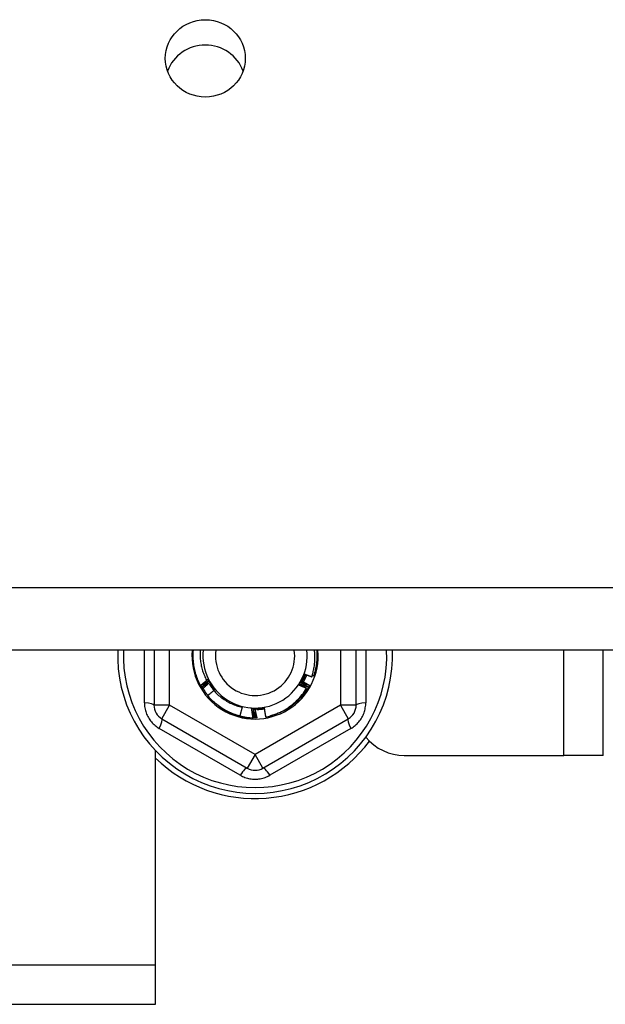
# Model space of a CAD drawing. Header units: inches. Extents: x 56.1 to 140.1, y 34.7 to 67.
# Tile 22 of 60: x 82.6 to 84.1, y 40.1 to 42.6. Entities that reach past the tile are written whole.
import ezdxf

# ---------------------------------------------------------------- set-up
doc = ezdxf.new("R2010")
doc.units = ezdxf.units.IN
doc.header["$MEASUREMENT"] = 0
doc.layers.add('Visible Edges(ANSI)', color=7, linetype='Continuous', lineweight=25)
doc.layers.add('Visible Tangent Edges(ANSI)', color=7, linetype='Continuous', lineweight=25)

msp = doc.modelspace()

# ---------------------------------------------------------------- linework, layer by layer
at = {"layer": 'Visible Edges(ANSI)'}
for p, q in [((97.1967, 41.0071), (75.5628, 41.0071)), ((82.9339, 41.0071), (82.9339, 40.869)), ((83.4417, 40.869), (83.4417, 41.0071)), ((84.0628, 40.7429), (84.0628, 41.0071)), ((83.0512, 40.9185), (83.051, 40.9188)), ((83.0537, 40.914), (83.0535, 40.9144)), ((83.0847, 40.9067), (83.0857, 40.9079)), ((83.3222, 40.9147), (83.322, 40.9143)), ((83.3247, 40.9192), (83.3245, 40.9188)), ((83.1551, 40.8641), (83.1495, 40.8421)), ((82.9535, 40.8349), (83.1681, 40.711)), ((83.1683, 40.8386), (83.1681, 40.8366)), ((83.1831, 40.8374), (83.1828, 40.8374)), ((83.1882, 40.8373), (83.1878, 40.8373)), ((83.1933, 40.8374), (83.1929, 40.8374)), ((83.2075, 40.711), (83.4221, 40.8349)), ((82.9378, 40.2169), (82.9378, 40.7549)), ((83.5628, 40.7429), (83.9638, 40.7429)), ((84.0628, 40.7429), (83.9638, 40.7429)), ((82.9378, 40.1179), (82.9378, 40.2169)), ((80.1878, 40.1179), (82.9378, 40.1179))]:
    msp.add_line(p, q, dxfattribs=at)
at = {"layer": 'Visible Edges(ANSI)', "flags": 128}
for points in [[(83.051, 40.9188), (83.0493, 40.9222), (83.0476, 40.9256), (83.046, 40.9291), (83.0444, 40.9326), (83.043, 40.9361), (83.0417, 40.9397), (83.0404, 40.9433), (83.0392, 40.9469), (83.0382, 40.9505), (83.0372, 40.9542), (83.0363, 40.9579), (83.0355, 40.9616), (83.0347, 40.9654), (83.0341, 40.9691), (83.0336, 40.9729), (83.0331, 40.9767), (83.0328, 40.9805), (83.0325, 40.9843), (83.0324, 40.9881), (83.0323, 40.9919), (83.0323, 40.9957), (83.0324, 40.9995), (83.0326, 41.0033), (83.0329, 41.0071)], [(83.0501, 41.0071), (83.0499, 41.0039), (83.0497, 41.0006), (83.0497, 40.9974), (83.0497, 40.9941), (83.0498, 40.9909), (83.05, 40.9876), (83.0502, 40.9844), (83.0506, 40.9812), (83.051, 40.9779), (83.0515, 40.9747), (83.052, 40.9715), (83.0527, 40.9683), (83.0534, 40.9651), (83.0542, 40.962), (83.055, 40.9589), (83.0559, 40.9558), (83.0569, 40.9527), (83.058, 40.9496), (83.0592, 40.9466), (83.0604, 40.9436), (83.0617, 40.9406), (83.063, 40.9377), (83.0645, 40.9347), (83.066, 40.9319)], [(83.3302, 40.9404), (83.3311, 40.9431), (83.3319, 40.9458), (83.3327, 40.9485), (83.3334, 40.9512), (83.3341, 40.954), (83.3347, 40.9567), (83.3353, 40.9595), (83.3358, 40.9623), (83.3363, 40.965), (83.3367, 40.9678), (83.3371, 40.9706), (83.3374, 40.9734), (83.3377, 40.9762), (83.3379, 40.979), (83.338, 40.9818), (83.3381, 40.9846), (83.3382, 40.9874), (83.3382, 40.9902), (83.3381, 40.9931), (83.338, 40.9959), (83.3379, 40.9987), (83.3377, 41.0015), (83.3374, 41.0043), (83.3371, 41.0071)], [(83.3427, 41.0071), (83.3429, 41.0044), (83.3431, 41.0017), (83.3432, 40.999), (83.3433, 40.9962), (83.3433, 40.9935), (83.3433, 40.9908), (83.3432, 40.9881), (83.3431, 40.9854), (83.343, 40.9827), (83.3428, 40.98), (83.3425, 40.9773), (83.3422, 40.9746), (83.3419, 40.9719), (83.3415, 40.9692), (83.3411, 40.9665), (83.3406, 40.9638), (83.34, 40.9612), (83.3395, 40.9585), (83.3388, 40.9559), (83.3382, 40.9532), (83.3375, 40.9506), (83.3367, 40.948), (83.3359, 40.9454), (83.335, 40.9428)], [(83.051, 40.9188), (83.0518, 40.9195), (83.0525, 40.9201), (83.0532, 40.9207), (83.054, 40.9213), (83.0547, 40.9219), (83.0555, 40.9225), (83.0562, 40.9232), (83.057, 40.9238), (83.0577, 40.9244), (83.0584, 40.925), (83.0592, 40.9256), (83.0599, 40.9262), (83.0607, 40.9268), (83.0614, 40.9274), (83.0622, 40.928), (83.0629, 40.9286), (83.0637, 40.9292), (83.0644, 40.9298), (83.0652, 40.9304), (83.0659, 40.931), (83.0667, 40.9316), (83.0674, 40.9322), (83.0682, 40.9328), (83.0689, 40.9334)], [(83.071, 40.9296), (83.0702, 40.9291), (83.0693, 40.9286), (83.0685, 40.9281), (83.0677, 40.9277), (83.0669, 40.9272), (83.0661, 40.9267), (83.0652, 40.9263), (83.0644, 40.9258), (83.0636, 40.9253), (83.0628, 40.9249), (83.062, 40.9244), (83.0611, 40.9239), (83.0603, 40.9235), (83.0595, 40.923), (83.0587, 40.9226), (83.0578, 40.9221), (83.057, 40.9217), (83.0562, 40.9212), (83.0554, 40.9207), (83.0545, 40.9203), (83.0537, 40.9198), (83.0529, 40.9194), (83.0521, 40.9189), (83.0512, 40.9185)], [(83.0535, 40.9144), (83.0543, 40.915), (83.055, 40.9157), (83.0557, 40.9163), (83.0564, 40.9169), (83.0571, 40.9176), (83.0579, 40.9182), (83.0586, 40.9189), (83.0593, 40.9195), (83.06, 40.9201), (83.0607, 40.9208), (83.0615, 40.9214), (83.0622, 40.922), (83.0629, 40.9227), (83.0636, 40.9233), (83.0644, 40.9239), (83.0651, 40.9246), (83.0658, 40.9252), (83.0666, 40.9258), (83.0673, 40.9264), (83.068, 40.9271), (83.0688, 40.9277), (83.0695, 40.9283), (83.0702, 40.9289), (83.071, 40.9296)], [(83.066, 40.9319), (83.0661, 40.932), (83.0663, 40.9321), (83.0664, 40.9322), (83.0666, 40.9323), (83.0667, 40.9324), (83.0668, 40.9325), (83.067, 40.9326), (83.0671, 40.9328), (83.0673, 40.9329), (83.0674, 40.933), (83.0676, 40.9331), (83.0677, 40.9332), (83.0678, 40.9333), (83.068, 40.9334), (83.0681, 40.9335), (83.0683, 40.9337), (83.0684, 40.9338), (83.0686, 40.9339), (83.0687, 40.934), (83.0689, 40.9341), (83.069, 40.9342), (83.0691, 40.9343), (83.0693, 40.9344), (83.0694, 40.9346)], [(83.0689, 40.9334), (83.0688, 40.9334), (83.0687, 40.9333), (83.0686, 40.9332), (83.0685, 40.9332), (83.0683, 40.9331), (83.0682, 40.933), (83.0681, 40.933), (83.068, 40.9329), (83.0678, 40.9328), (83.0677, 40.9328), (83.0676, 40.9327), (83.0675, 40.9326), (83.0673, 40.9326), (83.0672, 40.9325), (83.0671, 40.9324), (83.067, 40.9324), (83.0669, 40.9323), (83.0667, 40.9322), (83.0666, 40.9322), (83.0665, 40.9321), (83.0664, 40.9321), (83.0662, 40.932), (83.0661, 40.9319), (83.066, 40.9319)], [(83.0694, 40.9346), (83.0701, 40.9335), (83.0709, 40.9324), (83.0716, 40.9313), (83.0723, 40.9302), (83.073, 40.9291), (83.0737, 40.928), (83.0744, 40.9269), (83.0752, 40.9258), (83.0759, 40.9247), (83.0766, 40.9236), (83.0773, 40.9225), (83.078, 40.9214), (83.0787, 40.9203), (83.0795, 40.9192), (83.0802, 40.9181), (83.0809, 40.917), (83.0816, 40.9159), (83.0823, 40.9148), (83.083, 40.9137), (83.0838, 40.9126), (83.0845, 40.9115), (83.0852, 40.9104), (83.0859, 40.9093), (83.0866, 40.9082)], [(83.0694, 40.9346), (83.07, 40.9334), (83.0706, 40.9322), (83.0712, 40.931), (83.0718, 40.9299), (83.0725, 40.9287), (83.0731, 40.9276), (83.0738, 40.9264), (83.0745, 40.9253), (83.0751, 40.9242), (83.0758, 40.9231), (83.0765, 40.922), (83.0772, 40.9209), (83.078, 40.9198), (83.0787, 40.9187), (83.0794, 40.9176), (83.0802, 40.9165), (83.081, 40.9154), (83.0817, 40.9144), (83.0825, 40.9133), (83.0833, 40.9123), (83.0841, 40.9112), (83.085, 40.9102), (83.0858, 40.9092), (83.0866, 40.9082)], [(83.2975, 40.9195), (83.2981, 40.9207), (83.2986, 40.9218), (83.2992, 40.923), (83.2998, 40.9242), (83.3004, 40.9253), (83.301, 40.9265), (83.3016, 40.9277), (83.3022, 40.9288), (83.3028, 40.93), (83.3034, 40.9312), (83.304, 40.9324), (83.3046, 40.9335), (83.3052, 40.9347), (83.3058, 40.9359), (83.3064, 40.937), (83.307, 40.9382), (83.3076, 40.9394), (83.3082, 40.9406), (83.3088, 40.9417), (83.3094, 40.9429), (83.31, 40.9441), (83.3105, 40.9452), (83.3111, 40.9464), (83.3117, 40.9476)], [(83.2975, 40.9195), (83.2982, 40.9206), (83.2989, 40.9217), (83.2996, 40.9228), (83.3003, 40.9239), (83.301, 40.925), (83.3017, 40.9262), (83.3023, 40.9273), (83.303, 40.9285), (83.3036, 40.9296), (83.3042, 40.9308), (83.3048, 40.9319), (83.3054, 40.9331), (83.306, 40.9343), (83.3066, 40.9355), (83.3072, 40.9366), (83.3077, 40.9378), (83.3083, 40.939), (83.3088, 40.9402), (83.3093, 40.9415), (83.3098, 40.9427), (83.3103, 40.9439), (83.3108, 40.9451), (83.3113, 40.9463), (83.3117, 40.9476)], [(83.3047, 40.9296), (83.3055, 40.9292), (83.3064, 40.9288), (83.3072, 40.9284), (83.308, 40.9279), (83.3089, 40.9275), (83.3097, 40.9271), (83.3106, 40.9266), (83.3114, 40.9262), (83.3122, 40.9258), (83.3131, 40.9253), (83.3139, 40.9249), (83.3147, 40.9245), (83.3156, 40.924), (83.3164, 40.9236), (83.3173, 40.9232), (83.3181, 40.9227), (83.3189, 40.9223), (83.3198, 40.9218), (83.3206, 40.9214), (83.3214, 40.9209), (83.3222, 40.9205), (83.3231, 40.9201), (83.3239, 40.9196), (83.3247, 40.9192)], [(83.3093, 40.9283), (83.3091, 40.9283), (83.3089, 40.9284), (83.3087, 40.9284), (83.3085, 40.9285), (83.3083, 40.9286), (83.3081, 40.9286), (83.3079, 40.9287), (83.3077, 40.9287), (83.3076, 40.9288), (83.3074, 40.9288), (83.3072, 40.9289), (83.307, 40.929), (83.3068, 40.929), (83.3066, 40.9291), (83.3064, 40.9291), (83.3062, 40.9292), (83.306, 40.9292), (83.3058, 40.9293), (83.3056, 40.9294), (83.3054, 40.9294), (83.3052, 40.9295), (83.3051, 40.9295), (83.3049, 40.9296), (83.3047, 40.9296)], [(83.3067, 40.9335), (83.3068, 40.9335), (83.3068, 40.9335), (83.3069, 40.9334), (83.307, 40.9334), (83.3071, 40.9333), (83.3071, 40.9333), (83.3072, 40.9333), (83.3073, 40.9332), (83.3074, 40.9332), (83.3074, 40.9332), (83.3075, 40.9331), (83.3076, 40.9331), (83.3077, 40.9331), (83.3077, 40.933), (83.3078, 40.933), (83.3079, 40.933), (83.308, 40.9329), (83.308, 40.9329), (83.3081, 40.9329), (83.3082, 40.9328), (83.3083, 40.9328), (83.3083, 40.9328), (83.3084, 40.9327), (83.3085, 40.9327)], [(83.3086, 40.933), (83.3086, 40.933), (83.3085, 40.9331), (83.3084, 40.9331), (83.3083, 40.9331), (83.3082, 40.9331), (83.3081, 40.9331), (83.3081, 40.9332), (83.308, 40.9332), (83.3079, 40.9332), (83.3078, 40.9332), (83.3077, 40.9332), (83.3077, 40.9333), (83.3076, 40.9333), (83.3075, 40.9333), (83.3074, 40.9333), (83.3073, 40.9333), (83.3073, 40.9334), (83.3072, 40.9334), (83.3071, 40.9334), (83.307, 40.9334), (83.3069, 40.9335), (83.3069, 40.9335), (83.3068, 40.9335), (83.3067, 40.9335)], [(83.3084, 40.9326), (83.3087, 40.9331), (83.309, 40.9337), (83.3093, 40.9343), (83.3095, 40.9348), (83.3098, 40.9354), (83.3101, 40.936), (83.3103, 40.9366), (83.3106, 40.9371), (83.3109, 40.9377), (83.3111, 40.9383), (83.3114, 40.9389), (83.3116, 40.9395), (83.3119, 40.94), (83.3121, 40.9406), (83.3124, 40.9412), (83.3126, 40.9418), (83.3128, 40.9424), (83.3131, 40.943), (83.3133, 40.9435), (83.3135, 40.9441), (83.3138, 40.9447), (83.314, 40.9453), (83.3142, 40.9459), (83.3144, 40.9465)], [(83.3086, 40.9375), (83.3087, 40.9374), (83.3087, 40.9374), (83.3088, 40.9374), (83.3089, 40.9373), (83.309, 40.9373), (83.309, 40.9373), (83.3091, 40.9372), (83.3092, 40.9372), (83.3093, 40.9372), (83.3093, 40.9371), (83.3094, 40.9371), (83.3095, 40.9371), (83.3096, 40.937), (83.3096, 40.937), (83.3097, 40.937), (83.3098, 40.937), (83.3099, 40.9369), (83.3099, 40.9369), (83.31, 40.9369), (83.3101, 40.9368), (83.3102, 40.9368), (83.3102, 40.9368), (83.3103, 40.9367), (83.3104, 40.9367)], [(83.3105, 40.937), (83.3105, 40.937), (83.3104, 40.9371), (83.3103, 40.9371), (83.3102, 40.9371), (83.3101, 40.9371), (83.31, 40.9371), (83.31, 40.9371), (83.3099, 40.9372), (83.3098, 40.9372), (83.3097, 40.9372), (83.3096, 40.9372), (83.3096, 40.9372), (83.3095, 40.9373), (83.3094, 40.9373), (83.3093, 40.9373), (83.3092, 40.9373), (83.3091, 40.9373), (83.3091, 40.9374), (83.309, 40.9374), (83.3089, 40.9374), (83.3088, 40.9374), (83.3087, 40.9374), (83.3087, 40.9374), (83.3086, 40.9375)], [(83.3175, 40.9453), (83.3172, 40.9445), (83.3169, 40.9438), (83.3165, 40.943), (83.3162, 40.9423), (83.3159, 40.9415), (83.3156, 40.9407), (83.3152, 40.94), (83.3149, 40.9392), (83.3145, 40.9385), (83.3142, 40.9377), (83.3138, 40.937), (83.3135, 40.9363), (83.3131, 40.9355), (83.3128, 40.9348), (83.3124, 40.934), (83.312, 40.9333), (83.3116, 40.9326), (83.3112, 40.9319), (83.3109, 40.9311), (83.3105, 40.9304), (83.3101, 40.9297), (83.3097, 40.929), (83.3093, 40.9282), (83.3089, 40.9275)], [(83.3103, 40.9415), (83.3104, 40.9414), (83.3105, 40.9414), (83.3106, 40.9414), (83.3106, 40.9414), (83.3107, 40.9413), (83.3108, 40.9413), (83.3109, 40.9413), (83.3109, 40.9412), (83.311, 40.9412), (83.3111, 40.9412), (83.3112, 40.9411), (83.3113, 40.9411), (83.3113, 40.9411), (83.3114, 40.9411), (83.3115, 40.941), (83.3116, 40.941), (83.3116, 40.941), (83.3117, 40.9409), (83.3118, 40.9409), (83.3119, 40.9409), (83.3119, 40.9409), (83.312, 40.9408), (83.3121, 40.9408), (83.3122, 40.9408)], [(83.3123, 40.9411), (83.3122, 40.9411), (83.3121, 40.9411), (83.3121, 40.9411), (83.312, 40.9412), (83.3119, 40.9412), (83.3118, 40.9412), (83.3117, 40.9412), (83.3117, 40.9412), (83.3116, 40.9412), (83.3115, 40.9412), (83.3114, 40.9413), (83.3113, 40.9413), (83.3112, 40.9413), (83.3112, 40.9413), (83.3111, 40.9413), (83.311, 40.9413), (83.3109, 40.9414), (83.3108, 40.9414), (83.3107, 40.9414), (83.3107, 40.9414), (83.3106, 40.9414), (83.3105, 40.9414), (83.3104, 40.9415), (83.3103, 40.9415)], [(83.3117, 40.9476), (83.3125, 40.9473), (83.3133, 40.947), (83.314, 40.9467), (83.3148, 40.9464), (83.3156, 40.946), (83.3163, 40.9457), (83.3171, 40.9454), (83.3179, 40.9451), (83.3186, 40.9448), (83.3194, 40.9445), (83.3202, 40.9442), (83.3209, 40.9439), (83.3217, 40.9436), (83.3225, 40.9434), (83.3232, 40.9431), (83.324, 40.9428), (83.3248, 40.9425), (83.3256, 40.9422), (83.3263, 40.9419), (83.3271, 40.9416), (83.3279, 40.9413), (83.3286, 40.941), (83.3294, 40.9407), (83.3302, 40.9404)], [(83.312, 40.9455), (83.312, 40.9455), (83.3121, 40.9455), (83.3122, 40.9455), (83.3123, 40.9454), (83.3123, 40.9454), (83.3124, 40.9454), (83.3125, 40.9453), (83.3126, 40.9453), (83.3127, 40.9453), (83.3127, 40.9453), (83.3128, 40.9452), (83.3129, 40.9452), (83.313, 40.9452), (83.313, 40.9452), (83.3131, 40.9451), (83.3132, 40.9451), (83.3133, 40.9451), (83.3134, 40.945), (83.3134, 40.945), (83.3135, 40.945), (83.3136, 40.945), (83.3137, 40.9449), (83.3137, 40.9449), (83.3138, 40.9449)], [(83.3139, 40.9452), (83.3139, 40.9452), (83.3138, 40.9452), (83.3137, 40.9453), (83.3136, 40.9453), (83.3135, 40.9453), (83.3134, 40.9453), (83.3134, 40.9453), (83.3133, 40.9453), (83.3132, 40.9453), (83.3131, 40.9453), (83.313, 40.9454), (83.313, 40.9454), (83.3129, 40.9454), (83.3128, 40.9454), (83.3127, 40.9454), (83.3126, 40.9454), (83.3125, 40.9454), (83.3125, 40.9455), (83.3124, 40.9455), (83.3123, 40.9455), (83.3122, 40.9455), (83.3121, 40.9455), (83.312, 40.9455), (83.312, 40.9455)], [(83.3314, 40.9441), (83.3315, 40.944), (83.3317, 40.944), (83.3318, 40.9439), (83.332, 40.9439), (83.3321, 40.9438), (83.3323, 40.9438), (83.3324, 40.9437), (83.3326, 40.9437), (83.3328, 40.9436), (83.3329, 40.9436), (83.3331, 40.9435), (83.3332, 40.9435), (83.3334, 40.9434), (83.3335, 40.9434), (83.3337, 40.9433), (83.3338, 40.9433), (83.334, 40.9432), (83.3341, 40.9431), (83.3343, 40.9431), (83.3344, 40.943), (83.3346, 40.943), (83.3347, 40.9429), (83.3349, 40.9429), (83.335, 40.9428)], [(83.0535, 40.9144), (83.0534, 40.9146), (83.0533, 40.9147), (83.0532, 40.9149), (83.0531, 40.9151), (83.053, 40.9152), (83.0529, 40.9154), (83.0528, 40.9156), (83.0528, 40.9157), (83.0527, 40.9159), (83.0526, 40.9161), (83.0525, 40.9163), (83.0524, 40.9164), (83.0523, 40.9166), (83.0522, 40.9168), (83.0521, 40.9169), (83.052, 40.9171), (83.0519, 40.9173), (83.0518, 40.9175), (83.0517, 40.9176), (83.0516, 40.9178), (83.0515, 40.918), (83.0514, 40.9181), (83.0513, 40.9183), (83.0512, 40.9185)], [(83.0731, 40.9257), (83.0723, 40.9252), (83.0715, 40.9247), (83.0707, 40.9243), (83.0699, 40.9238), (83.0691, 40.9233), (83.0683, 40.9228), (83.0675, 40.9223), (83.0667, 40.9218), (83.0659, 40.9213), (83.0651, 40.9208), (83.0643, 40.9203), (83.0635, 40.9198), (83.0627, 40.9193), (83.0619, 40.9188), (83.0611, 40.9184), (83.0602, 40.9179), (83.0594, 40.9174), (83.0586, 40.9169), (83.0578, 40.9164), (83.057, 40.9159), (83.0562, 40.9155), (83.0554, 40.915), (83.0546, 40.9145), (83.0537, 40.914)], [(83.0694, 40.8936), (83.0687, 40.8944), (83.0681, 40.8952), (83.0674, 40.8961), (83.0668, 40.8969), (83.0661, 40.8978), (83.0655, 40.8987), (83.0649, 40.8995), (83.0642, 40.9004), (83.0636, 40.9013), (83.063, 40.9022), (83.0624, 40.903), (83.0618, 40.9039), (83.0612, 40.9048), (83.0606, 40.9057), (83.0601, 40.9066), (83.0595, 40.9075), (83.0589, 40.9084), (83.0584, 40.9093), (83.0578, 40.9102), (83.0573, 40.9112), (83.0567, 40.9121), (83.0562, 40.913), (83.0557, 40.9139), (83.0551, 40.9149)], [(83.0573, 40.9111), (83.058, 40.9117), (83.0586, 40.9123), (83.0593, 40.9129), (83.0599, 40.9136), (83.0606, 40.9142), (83.0612, 40.9148), (83.0619, 40.9154), (83.0625, 40.916), (83.0632, 40.9166), (83.0638, 40.9172), (83.0645, 40.9179), (83.0652, 40.9185), (83.0658, 40.9191), (83.0665, 40.9197), (83.0671, 40.9203), (83.0678, 40.9209), (83.0685, 40.9215), (83.0691, 40.9221), (83.0698, 40.9227), (83.0705, 40.9233), (83.0711, 40.9239), (83.0718, 40.9245), (83.0724, 40.9251), (83.0731, 40.9257)], [(83.0843, 40.9057), (83.0836, 40.9052), (83.0829, 40.9047), (83.0823, 40.9042), (83.0816, 40.9036), (83.081, 40.9031), (83.0803, 40.9026), (83.0797, 40.9021), (83.079, 40.9015), (83.0784, 40.901), (83.0777, 40.9005), (83.0771, 40.8999), (83.0764, 40.8994), (83.0758, 40.8989), (83.0751, 40.8983), (83.0745, 40.8978), (83.0738, 40.8972), (83.0732, 40.8967), (83.0725, 40.8962), (83.0719, 40.8956), (83.0712, 40.8951), (83.0706, 40.8946), (83.0699, 40.894), (83.0693, 40.8935), (83.0686, 40.8929)], [(83.0737, 40.921), (83.0741, 40.9204), (83.0745, 40.9198), (83.0749, 40.9191), (83.0753, 40.9185), (83.0757, 40.9179), (83.0762, 40.9172), (83.0766, 40.9166), (83.077, 40.916), (83.0774, 40.9154), (83.0779, 40.9147), (83.0783, 40.9141), (83.0788, 40.9135), (83.0792, 40.9129), (83.0797, 40.9123), (83.0801, 40.9117), (83.0806, 40.9111), (83.081, 40.9105), (83.0815, 40.9099), (83.082, 40.9093), (83.0824, 40.9087), (83.0829, 40.9081), (83.0834, 40.9075), (83.0839, 40.907), (83.0843, 40.9064)], [(83.0754, 40.922), (83.0753, 40.922), (83.0753, 40.9219), (83.0752, 40.9219), (83.0751, 40.9218), (83.075, 40.9218), (83.075, 40.9217), (83.0749, 40.9217), (83.0748, 40.9216), (83.0748, 40.9216), (83.0747, 40.9216), (83.0746, 40.9215), (83.0746, 40.9215), (83.0745, 40.9214), (83.0744, 40.9214), (83.0744, 40.9213), (83.0743, 40.9213), (83.0742, 40.9212), (83.0742, 40.9212), (83.0741, 40.9211), (83.074, 40.9211), (83.074, 40.921), (83.0739, 40.921), (83.0738, 40.921), (83.0738, 40.9209)], [(83.0739, 40.9206), (83.074, 40.9207), (83.0741, 40.9207), (83.0741, 40.9208), (83.0742, 40.9208), (83.0742, 40.9209), (83.0743, 40.921), (83.0744, 40.921), (83.0744, 40.9211), (83.0745, 40.9211), (83.0745, 40.9212), (83.0746, 40.9213), (83.0747, 40.9213), (83.0747, 40.9214), (83.0748, 40.9214), (83.0748, 40.9215), (83.0749, 40.9215), (83.075, 40.9216), (83.075, 40.9217), (83.0751, 40.9217), (83.0751, 40.9218), (83.0752, 40.9218), (83.0753, 40.9219), (83.0753, 40.922), (83.0754, 40.922)], [(83.0778, 40.9183), (83.0777, 40.9183), (83.0776, 40.9183), (83.0776, 40.9182), (83.0775, 40.9182), (83.0774, 40.9181), (83.0774, 40.9181), (83.0773, 40.918), (83.0772, 40.918), (83.0772, 40.9179), (83.0771, 40.9179), (83.077, 40.9178), (83.077, 40.9178), (83.0769, 40.9177), (83.0768, 40.9177), (83.0768, 40.9176), (83.0767, 40.9176), (83.0766, 40.9175), (83.0766, 40.9175), (83.0765, 40.9174), (83.0764, 40.9174), (83.0764, 40.9173), (83.0763, 40.9173), (83.0762, 40.9172), (83.0762, 40.9172)], [(83.0764, 40.9169), (83.0764, 40.917), (83.0765, 40.917), (83.0766, 40.9171), (83.0766, 40.9171), (83.0767, 40.9172), (83.0767, 40.9173), (83.0768, 40.9173), (83.0768, 40.9174), (83.0769, 40.9174), (83.077, 40.9175), (83.077, 40.9176), (83.0771, 40.9176), (83.0771, 40.9177), (83.0772, 40.9177), (83.0773, 40.9178), (83.0773, 40.9179), (83.0774, 40.9179), (83.0774, 40.918), (83.0775, 40.918), (83.0775, 40.9181), (83.0776, 40.9182), (83.0777, 40.9182), (83.0777, 40.9183), (83.0778, 40.9183)], [(83.0803, 40.9148), (83.0802, 40.9147), (83.0802, 40.9147), (83.0801, 40.9146), (83.08, 40.9146), (83.08, 40.9145), (83.0799, 40.9145), (83.0798, 40.9144), (83.0798, 40.9144), (83.0797, 40.9143), (83.0796, 40.9143), (83.0796, 40.9142), (83.0795, 40.9142), (83.0794, 40.9141), (83.0794, 40.9141), (83.0793, 40.914), (83.0793, 40.914), (83.0792, 40.9139), (83.0791, 40.9139), (83.0791, 40.9138), (83.079, 40.9138), (83.0789, 40.9137), (83.0789, 40.9137), (83.0788, 40.9136), (83.0787, 40.9136)], [(83.0789, 40.9133), (83.079, 40.9133), (83.0791, 40.9134), (83.0791, 40.9135), (83.0792, 40.9135), (83.0792, 40.9136), (83.0793, 40.9137), (83.0793, 40.9137), (83.0794, 40.9138), (83.0794, 40.9138), (83.0795, 40.9139), (83.0796, 40.914), (83.0796, 40.914), (83.0797, 40.9141), (83.0797, 40.9141), (83.0798, 40.9142), (83.0798, 40.9143), (83.0799, 40.9143), (83.08, 40.9144), (83.08, 40.9145), (83.0801, 40.9145), (83.0801, 40.9146), (83.0802, 40.9146), (83.0802, 40.9147), (83.0803, 40.9148)], [(83.0829, 40.9113), (83.0829, 40.9112), (83.0828, 40.9112), (83.0827, 40.9111), (83.0827, 40.9111), (83.0826, 40.911), (83.0825, 40.911), (83.0825, 40.9109), (83.0824, 40.9109), (83.0824, 40.9108), (83.0823, 40.9107), (83.0822, 40.9107), (83.0822, 40.9106), (83.0821, 40.9106), (83.082, 40.9105), (83.082, 40.9105), (83.0819, 40.9104), (83.0818, 40.9104), (83.0818, 40.9103), (83.0817, 40.9103), (83.0817, 40.9102), (83.0816, 40.9102), (83.0815, 40.9101), (83.0815, 40.9101), (83.0814, 40.91)], [(83.0816, 40.9097), (83.0817, 40.9098), (83.0817, 40.9099), (83.0818, 40.9099), (83.0818, 40.91), (83.0819, 40.9101), (83.0819, 40.9101), (83.082, 40.9102), (83.0821, 40.9102), (83.0821, 40.9103), (83.0822, 40.9104), (83.0822, 40.9104), (83.0823, 40.9105), (83.0823, 40.9106), (83.0824, 40.9106), (83.0824, 40.9107), (83.0825, 40.9108), (83.0825, 40.9108), (83.0826, 40.9109), (83.0826, 40.911), (83.0827, 40.911), (83.0828, 40.9111), (83.0828, 40.9111), (83.0829, 40.9112), (83.0829, 40.9113)], [(83.0866, 40.9082), (83.0865, 40.9081), (83.0864, 40.908), (83.0863, 40.9079), (83.0862, 40.9078), (83.0861, 40.9077), (83.086, 40.9076), (83.0858, 40.9076), (83.0857, 40.9075), (83.0856, 40.9074), (83.0855, 40.9073), (83.0854, 40.9072), (83.0853, 40.9071), (83.0852, 40.907), (83.0851, 40.9069), (83.085, 40.9069), (83.0848, 40.9068), (83.0847, 40.9067), (83.0846, 40.9066), (83.0845, 40.9065), (83.0844, 40.9064), (83.0843, 40.9063), (83.0842, 40.9062), (83.0841, 40.9062), (83.084, 40.9061)], [(83.084, 40.9061), (83.0863, 40.9035), (83.0887, 40.901), (83.0912, 40.8985), (83.0937, 40.8961), (83.0963, 40.8938), (83.099, 40.8915), (83.1017, 40.8893), (83.1045, 40.8872), (83.1074, 40.8852), (83.1103, 40.8832), (83.1132, 40.8813), (83.1162, 40.8795), (83.1192, 40.8777), (83.1223, 40.8761), (83.1254, 40.8745), (83.1286, 40.873), (83.1318, 40.8716), (83.135, 40.8702), (83.1383, 40.869), (83.1416, 40.8678), (83.1449, 40.8668), (83.1483, 40.8658), (83.1517, 40.8649), (83.1551, 40.8641)], [(83.0857, 40.9079), (83.0856, 40.9078), (83.0855, 40.9078), (83.0855, 40.9077), (83.0854, 40.9076), (83.0854, 40.9076), (83.0853, 40.9075), (83.0852, 40.9075), (83.0852, 40.9074), (83.0851, 40.9074), (83.085, 40.9073), (83.085, 40.9073), (83.0849, 40.9072), (83.0849, 40.9072), (83.0848, 40.9071), (83.0847, 40.907), (83.0847, 40.907), (83.0846, 40.9069), (83.0846, 40.9069), (83.0845, 40.9068), (83.0844, 40.9068), (83.0844, 40.9067), (83.0843, 40.9067), (83.0842, 40.9066), (83.0842, 40.9066)], [(83.322, 40.9143), (83.3194, 40.91), (83.3166, 40.9057), (83.3137, 40.9015), (83.3106, 40.8974), (83.3074, 40.8935), (83.3041, 40.8896), (83.3006, 40.8858), (83.2971, 40.8822), (83.2934, 40.8787), (83.2896, 40.8753), (83.2856, 40.872), (83.2816, 40.8688), (83.2775, 40.8658), (83.2733, 40.8629), (83.269, 40.8602), (83.2646, 40.8576), (83.2601, 40.8552), (83.2555, 40.8529), (83.2509, 40.8507), (83.2462, 40.8487), (83.2415, 40.8469), (83.2366, 40.8452), (83.2318, 40.8437), (83.2269, 40.8423)], [(83.2269, 40.8423), (83.2315, 40.8437), (83.2361, 40.8453), (83.2407, 40.847), (83.2451, 40.8488), (83.2496, 40.8508), (83.254, 40.8529), (83.2583, 40.8552), (83.2625, 40.8576), (83.2667, 40.8601), (83.2708, 40.8628), (83.2747, 40.8656), (83.2786, 40.8685), (83.2824, 40.8715), (83.2862, 40.8746), (83.2898, 40.8779), (83.2932, 40.8813), (83.2966, 40.8847), (83.2999, 40.8883), (83.3031, 40.892), (83.3061, 40.8958), (83.3091, 40.8997), (83.3119, 40.9037), (83.3145, 40.9077), (83.3171, 40.9119)], [(83.3171, 40.9119), (83.3163, 40.9122), (83.3154, 40.9125), (83.3146, 40.9128), (83.3138, 40.9131), (83.313, 40.9134), (83.3122, 40.9137), (83.3113, 40.914), (83.3105, 40.9144), (83.3097, 40.9147), (83.3089, 40.915), (83.3081, 40.9153), (83.3072, 40.9156), (83.3064, 40.9159), (83.3056, 40.9163), (83.3048, 40.9166), (83.304, 40.9169), (83.3032, 40.9172), (83.3024, 40.9175), (83.3015, 40.9179), (83.3007, 40.9182), (83.2999, 40.9185), (83.2991, 40.9188), (83.2983, 40.9192), (83.2975, 40.9195)], [(83.3003, 40.9221), (83.301, 40.9217), (83.3017, 40.9213), (83.3024, 40.9208), (83.3031, 40.9204), (83.3038, 40.92), (83.3045, 40.9196), (83.3052, 40.9192), (83.3059, 40.9187), (83.3066, 40.9183), (83.3073, 40.9179), (83.308, 40.9175), (83.3087, 40.917), (83.3094, 40.9166), (83.3101, 40.9162), (83.3108, 40.9158), (83.3115, 40.9153), (83.3122, 40.9149), (83.3129, 40.9145), (83.3136, 40.914), (83.3143, 40.9136), (83.315, 40.9132), (83.3157, 40.9128), (83.3164, 40.9123), (83.3171, 40.9119)], [(83.322, 40.9143), (83.3211, 40.9146), (83.3202, 40.915), (83.3193, 40.9153), (83.3184, 40.9156), (83.3175, 40.9159), (83.3166, 40.9162), (83.3157, 40.9165), (83.3148, 40.9168), (83.3138, 40.9172), (83.3129, 40.9175), (83.312, 40.9178), (83.3111, 40.9181), (83.3102, 40.9185), (83.3093, 40.9188), (83.3084, 40.9191), (83.3075, 40.9194), (83.3066, 40.9198), (83.3057, 40.9201), (83.3048, 40.9204), (83.3039, 40.9207), (83.303, 40.9211), (83.3021, 40.9214), (83.3012, 40.9218), (83.3003, 40.9221)], [(83.3025, 40.9258), (83.3034, 40.9254), (83.3042, 40.9249), (83.305, 40.9245), (83.3058, 40.924), (83.3067, 40.9236), (83.3075, 40.9231), (83.3083, 40.9226), (83.3091, 40.9222), (83.31, 40.9217), (83.3108, 40.9213), (83.3116, 40.9208), (83.3124, 40.9203), (83.3132, 40.9199), (83.3141, 40.9194), (83.3149, 40.9189), (83.3157, 40.9185), (83.3165, 40.918), (83.3173, 40.9175), (83.3182, 40.9171), (83.319, 40.9166), (83.3198, 40.9161), (83.3206, 40.9156), (83.3214, 40.9152), (83.3222, 40.9147)], [(83.3245, 40.9188), (83.3236, 40.9191), (83.3227, 40.9194), (83.3218, 40.9196), (83.3209, 40.9199), (83.3199, 40.9202), (83.319, 40.9205), (83.3181, 40.9208), (83.3172, 40.9211), (83.3163, 40.9214), (83.3153, 40.9216), (83.3144, 40.9219), (83.3135, 40.9222), (83.3126, 40.9225), (83.3117, 40.9228), (83.3108, 40.9231), (83.3098, 40.9234), (83.3089, 40.9237), (83.308, 40.924), (83.3071, 40.9243), (83.3062, 40.9246), (83.3053, 40.9249), (83.3044, 40.9252), (83.3034, 40.9255), (83.3025, 40.9258)], [(83.3245, 40.9188), (83.3245, 40.9186), (83.3244, 40.9185), (83.3243, 40.9183), (83.3242, 40.9181), (83.3241, 40.9179), (83.324, 40.9178), (83.3239, 40.9176), (83.3238, 40.9174), (83.3237, 40.9173), (83.3236, 40.9171), (83.3235, 40.9169), (83.3234, 40.9167), (83.3233, 40.9166), (83.3232, 40.9164), (83.3231, 40.9162), (83.323, 40.9161), (83.3229, 40.9159), (83.3228, 40.9157), (83.3227, 40.9155), (83.3226, 40.9154), (83.3225, 40.9152), (83.3224, 40.915), (83.3223, 40.9149), (83.3222, 40.9147)], [(83.1495, 40.8421), (83.1456, 40.8432), (83.1417, 40.8443), (83.1379, 40.8456), (83.1341, 40.8469), (83.1303, 40.8484), (83.1265, 40.8499), (83.1228, 40.8516), (83.1192, 40.8533), (83.1156, 40.8551), (83.112, 40.857), (83.1085, 40.8591), (83.1051, 40.8612), (83.1017, 40.8634), (83.0983, 40.8656), (83.0951, 40.868), (83.0918, 40.8705), (83.0887, 40.873), (83.0856, 40.8756), (83.0826, 40.8783), (83.0797, 40.8811), (83.0768, 40.8839), (83.074, 40.8869), (83.0713, 40.8899), (83.0686, 40.8929)], [(83.1681, 40.8366), (83.1649, 40.8372), (83.1617, 40.8377), (83.1585, 40.8384), (83.1553, 40.8391), (83.1522, 40.8399), (83.149, 40.8407), (83.1459, 40.8417), (83.1428, 40.8426), (83.1398, 40.8437), (83.1367, 40.8448), (83.1337, 40.8459), (83.1307, 40.8472), (83.1277, 40.8484), (83.1248, 40.8498), (83.1218, 40.8512), (83.119, 40.8527), (83.1161, 40.8542), (83.1133, 40.8558), (83.1105, 40.8575), (83.1077, 40.8592), (83.105, 40.861), (83.1023, 40.8628), (83.0996, 40.8647), (83.097, 40.8666)], [(83.1791, 40.8612), (83.1804, 40.8613), (83.1817, 40.8613), (83.183, 40.8614), (83.1843, 40.8615), (83.1856, 40.8616), (83.1869, 40.8616), (83.1883, 40.8617), (83.1896, 40.8618), (83.1909, 40.8618), (83.1922, 40.8619), (83.1935, 40.862), (83.1948, 40.862), (83.1961, 40.8621), (83.1975, 40.8622), (83.1988, 40.8623), (83.2001, 40.8623), (83.2014, 40.8624), (83.2027, 40.8625), (83.204, 40.8625), (83.2053, 40.8626), (83.2066, 40.8627), (83.2079, 40.8627), (83.2092, 40.8628), (83.2105, 40.8629)], [(83.1791, 40.8612), (83.1804, 40.8611), (83.1817, 40.8611), (83.183, 40.861), (83.1844, 40.861), (83.1857, 40.8609), (83.187, 40.8609), (83.1883, 40.8609), (83.1896, 40.8609), (83.1909, 40.8609), (83.1922, 40.861), (83.1936, 40.861), (83.1949, 40.8611), (83.1962, 40.8612), (83.1975, 40.8613), (83.1988, 40.8614), (83.2001, 40.8615), (83.2014, 40.8616), (83.2027, 40.8618), (83.204, 40.8619), (83.2053, 40.8621), (83.2067, 40.8623), (83.208, 40.8625), (83.2093, 40.8627), (83.2105, 40.8629)], [(83.1828, 40.8374), (83.1827, 40.8384), (83.1825, 40.8394), (83.1823, 40.8404), (83.1822, 40.8414), (83.182, 40.8424), (83.1818, 40.8434), (83.1817, 40.8443), (83.1815, 40.8453), (83.1813, 40.8463), (83.1812, 40.8473), (83.181, 40.8483), (83.1809, 40.8493), (83.1807, 40.8503), (83.1806, 40.8513), (83.1804, 40.8523), (83.1803, 40.8533), (83.1801, 40.8543), (83.18, 40.8552), (83.1798, 40.8562), (83.1797, 40.8572), (83.1795, 40.8582), (83.1794, 40.8592), (83.1792, 40.8602), (83.1791, 40.8612)], [(83.1835, 40.8601), (83.1835, 40.8591), (83.1835, 40.8582), (83.1835, 40.8572), (83.1835, 40.8563), (83.1834, 40.8553), (83.1834, 40.8544), (83.1834, 40.8534), (83.1834, 40.8525), (83.1834, 40.8516), (83.1834, 40.8506), (83.1834, 40.8497), (83.1834, 40.8487), (83.1833, 40.8478), (83.1833, 40.8468), (83.1833, 40.8459), (83.1833, 40.845), (83.1833, 40.844), (83.1832, 40.8431), (83.1832, 40.8421), (83.1832, 40.8412), (83.1832, 40.8402), (83.1831, 40.8393), (83.1831, 40.8384), (83.1831, 40.8374)], [(83.1878, 40.8373), (83.1876, 40.8383), (83.1874, 40.8392), (83.1872, 40.8402), (83.187, 40.8411), (83.1868, 40.8421), (83.1866, 40.843), (83.1864, 40.8439), (83.1863, 40.8449), (83.1861, 40.8458), (83.1859, 40.8468), (83.1857, 40.8477), (83.1855, 40.8487), (83.1854, 40.8496), (83.1852, 40.8506), (83.185, 40.8515), (83.1848, 40.8525), (83.1847, 40.8534), (83.1845, 40.8544), (83.1843, 40.8553), (83.1841, 40.8563), (83.184, 40.8572), (83.1838, 40.8582), (83.1836, 40.8591), (83.1835, 40.8601)], [(83.1878, 40.86), (83.1879, 40.859), (83.1879, 40.8581), (83.1879, 40.8572), (83.1879, 40.8562), (83.188, 40.8553), (83.188, 40.8543), (83.188, 40.8534), (83.188, 40.8524), (83.1881, 40.8515), (83.1881, 40.8506), (83.1881, 40.8496), (83.1881, 40.8487), (83.1881, 40.8477), (83.1881, 40.8468), (83.1881, 40.8458), (83.1881, 40.8449), (83.1882, 40.8439), (83.1882, 40.843), (83.1882, 40.8421), (83.1882, 40.8411), (83.1882, 40.8402), (83.1882, 40.8392), (83.1882, 40.8383), (83.1882, 40.8373)], [(83.1929, 40.8374), (83.1927, 40.8384), (83.1924, 40.8393), (83.1922, 40.8402), (83.192, 40.8412), (83.1918, 40.8421), (83.1916, 40.843), (83.1914, 40.844), (83.1911, 40.8449), (83.1909, 40.8459), (83.1907, 40.8468), (83.1905, 40.8477), (83.1903, 40.8487), (83.1901, 40.8496), (83.1899, 40.8506), (83.1897, 40.8515), (83.1895, 40.8524), (83.1892, 40.8534), (83.189, 40.8543), (83.1888, 40.8553), (83.1886, 40.8562), (83.1884, 40.8572), (83.1882, 40.8581), (83.188, 40.859), (83.1878, 40.86)], [(83.1922, 40.8601), (83.1922, 40.86), (83.1922, 40.8599), (83.1922, 40.8598), (83.1922, 40.8597), (83.1922, 40.8596), (83.1922, 40.8596), (83.1923, 40.8595), (83.1923, 40.8594), (83.1923, 40.8593), (83.1923, 40.8592), (83.1923, 40.8592), (83.1923, 40.8591), (83.1923, 40.859), (83.1923, 40.8589), (83.1923, 40.8588), (83.1923, 40.8587), (83.1923, 40.8587), (83.1923, 40.8586), (83.1923, 40.8585), (83.1923, 40.8584), (83.1923, 40.8583), (83.1923, 40.8583), (83.1923, 40.8582), (83.1923, 40.8581)], [(83.1927, 40.8581), (83.1927, 40.8582), (83.1927, 40.8583), (83.1926, 40.8583), (83.1926, 40.8584), (83.1926, 40.8585), (83.1926, 40.8586), (83.1926, 40.8587), (83.1925, 40.8588), (83.1925, 40.8588), (83.1925, 40.8589), (83.1925, 40.859), (83.1925, 40.8591), (83.1924, 40.8592), (83.1924, 40.8592), (83.1924, 40.8593), (83.1924, 40.8594), (83.1924, 40.8595), (83.1923, 40.8596), (83.1923, 40.8596), (83.1923, 40.8597), (83.1923, 40.8598), (83.1923, 40.8599), (83.1922, 40.86), (83.1922, 40.8601)], [(83.1966, 40.8603), (83.1966, 40.8602), (83.1966, 40.8601), (83.1966, 40.86), (83.1966, 40.8599), (83.1966, 40.8599), (83.1966, 40.8598), (83.1966, 40.8597), (83.1966, 40.8596), (83.1967, 40.8595), (83.1967, 40.8595), (83.1967, 40.8594), (83.1967, 40.8593), (83.1967, 40.8592), (83.1967, 40.8591), (83.1967, 40.859), (83.1967, 40.859), (83.1967, 40.8589), (83.1967, 40.8588), (83.1967, 40.8587), (83.1967, 40.8586), (83.1967, 40.8586), (83.1968, 40.8585), (83.1968, 40.8584), (83.1968, 40.8583)], [(83.1971, 40.8583), (83.1971, 40.8584), (83.1971, 40.8585), (83.1971, 40.8586), (83.197, 40.8587), (83.197, 40.8587), (83.197, 40.8588), (83.197, 40.8589), (83.1969, 40.859), (83.1969, 40.8591), (83.1969, 40.8591), (83.1969, 40.8592), (83.1969, 40.8593), (83.1968, 40.8594), (83.1968, 40.8595), (83.1968, 40.8595), (83.1968, 40.8596), (83.1967, 40.8597), (83.1967, 40.8598), (83.1967, 40.8599), (83.1967, 40.8599), (83.1967, 40.86), (83.1966, 40.8601), (83.1966, 40.8602), (83.1966, 40.8603)], [(83.2009, 40.8606), (83.201, 40.8606), (83.201, 40.8605), (83.201, 40.8604), (83.201, 40.8603), (83.201, 40.8602), (83.201, 40.8601), (83.201, 40.8601), (83.201, 40.86), (83.201, 40.8599), (83.2011, 40.8598), (83.2011, 40.8597), (83.2011, 40.8597), (83.2011, 40.8596), (83.2011, 40.8595), (83.2011, 40.8594), (83.2011, 40.8593), (83.2011, 40.8592), (83.2011, 40.8592), (83.2011, 40.8591), (83.2012, 40.859), (83.2012, 40.8589), (83.2012, 40.8588), (83.2012, 40.8588), (83.2012, 40.8587)], [(83.2015, 40.8587), (83.2015, 40.8588), (83.2015, 40.8589), (83.2015, 40.859), (83.2014, 40.859), (83.2014, 40.8591), (83.2014, 40.8592), (83.2014, 40.8593), (83.2013, 40.8594), (83.2013, 40.8594), (83.2013, 40.8595), (83.2013, 40.8596), (83.2012, 40.8597), (83.2012, 40.8598), (83.2012, 40.8598), (83.2012, 40.8599), (83.2011, 40.86), (83.2011, 40.8601), (83.2011, 40.8602), (83.2011, 40.8602), (83.201, 40.8603), (83.201, 40.8604), (83.201, 40.8605), (83.201, 40.8606), (83.2009, 40.8606)], [(83.2053, 40.8611), (83.2053, 40.8611), (83.2053, 40.861), (83.2053, 40.8609), (83.2053, 40.8608), (83.2054, 40.8607), (83.2054, 40.8607), (83.2054, 40.8606), (83.2054, 40.8605), (83.2054, 40.8604), (83.2054, 40.8603), (83.2054, 40.8602), (83.2054, 40.8602), (83.2055, 40.8601), (83.2055, 40.86), (83.2055, 40.8599), (83.2055, 40.8598), (83.2055, 40.8598), (83.2055, 40.8597), (83.2055, 40.8596), (83.2056, 40.8595), (83.2056, 40.8594), (83.2056, 40.8594), (83.2056, 40.8593), (83.2056, 40.8592)], [(83.206, 40.8592), (83.2059, 40.8593), (83.2059, 40.8594), (83.2059, 40.8595), (83.2058, 40.8596), (83.2058, 40.8596), (83.2058, 40.8597), (83.2058, 40.8598), (83.2057, 40.8599), (83.2057, 40.86), (83.2057, 40.86), (83.2057, 40.8601), (83.2056, 40.8602), (83.2056, 40.8603), (83.2056, 40.8603), (83.2055, 40.8604), (83.2055, 40.8605), (83.2055, 40.8606), (83.2055, 40.8607), (83.2054, 40.8607), (83.2054, 40.8608), (83.2054, 40.8609), (83.2053, 40.861), (83.2053, 40.8611), (83.2053, 40.8611)], [(83.2096, 40.8618), (83.2096, 40.8617), (83.2096, 40.8616), (83.2097, 40.8615), (83.2097, 40.8615), (83.2097, 40.8614), (83.2097, 40.8613), (83.2097, 40.8612), (83.2097, 40.8611), (83.2098, 40.8611), (83.2098, 40.861), (83.2098, 40.8609), (83.2098, 40.8608), (83.2098, 40.8607), (83.2098, 40.8607), (83.2099, 40.8606), (83.2099, 40.8605), (83.2099, 40.8604), (83.2099, 40.8603), (83.2099, 40.8603), (83.2099, 40.8602), (83.2099, 40.8601), (83.21, 40.86), (83.21, 40.8599), (83.21, 40.8599)], [(83.2103, 40.8599), (83.2103, 40.86), (83.2103, 40.8601), (83.2103, 40.8601), (83.2102, 40.8602), (83.2102, 40.8603), (83.2102, 40.8604), (83.2101, 40.8605), (83.2101, 40.8605), (83.2101, 40.8606), (83.21, 40.8607), (83.21, 40.8608), (83.21, 40.8608), (83.2099, 40.8609), (83.2099, 40.861), (83.2099, 40.8611), (83.2099, 40.8612), (83.2098, 40.8612), (83.2098, 40.8613), (83.2098, 40.8614), (83.2097, 40.8615), (83.2097, 40.8615), (83.2097, 40.8616), (83.2096, 40.8617), (83.2096, 40.8618)], [(83.2105, 40.8629), (83.2107, 40.8619), (83.2108, 40.8609), (83.211, 40.86), (83.2111, 40.859), (83.2113, 40.858), (83.2114, 40.8571), (83.2116, 40.8561), (83.2117, 40.8551), (83.2118, 40.8541), (83.212, 40.8532), (83.2122, 40.8522), (83.2123, 40.8512), (83.2125, 40.8503), (83.2126, 40.8493), (83.2128, 40.8483), (83.2129, 40.8474), (83.2131, 40.8464), (83.2133, 40.8454), (83.2134, 40.8444), (83.2136, 40.8435), (83.2137, 40.8425), (83.2139, 40.8415), (83.2141, 40.8406), (83.2143, 40.8396)], [(83.1878, 40.8373), (83.1876, 40.8373), (83.1874, 40.8373), (83.1872, 40.8373), (83.187, 40.8373), (83.1868, 40.8373), (83.1866, 40.8373), (83.1864, 40.8373), (83.1862, 40.8374), (83.186, 40.8374), (83.1858, 40.8374), (83.1856, 40.8374), (83.1854, 40.8374), (83.1852, 40.8374), (83.185, 40.8374), (83.1848, 40.8374), (83.1846, 40.8374), (83.1844, 40.8374), (83.1842, 40.8374), (83.184, 40.8374), (83.1838, 40.8374), (83.1837, 40.8374), (83.1835, 40.8374), (83.1833, 40.8374), (83.1831, 40.8374)], [(83.1929, 40.8374), (83.1927, 40.8374), (83.1925, 40.8374), (83.1923, 40.8374), (83.1921, 40.8374), (83.1919, 40.8374), (83.1917, 40.8374), (83.1915, 40.8374), (83.1913, 40.8374), (83.1911, 40.8374), (83.1909, 40.8374), (83.1907, 40.8374), (83.1905, 40.8374), (83.1903, 40.8374), (83.1901, 40.8374), (83.1899, 40.8374), (83.1898, 40.8374), (83.1896, 40.8374), (83.1894, 40.8374), (83.1892, 40.8373), (83.189, 40.8373), (83.1888, 40.8373), (83.1886, 40.8373), (83.1884, 40.8373), (83.1882, 40.8373)]]:
    msp.add_lwpolyline(points, dxfattribs=at)
at = {"layer": 'Visible Edges(ANSI)'}
for centre, radius, start, end in [((83.1878, 40.9929), 0.3452, 177.6366, 2.3634), ((83.1878, 40.9929), 0.1585, 174.8467, 5.1533), ((83.1878, 40.9929), 0.131, 173.7623, 6.2377), ((82.9732, 40.869), 0.0394, 180, 240), ((83.1878, 40.9929), 0.1348, 271.9211, 279.8922), ((83.4024, 40.869), 0.0394, 300, 0), ((83.1878, 40.9929), 0.1555, 255.744, 268.1697), ((83.1878, 40.9929), 0.1555, 279.7938, 284.544), ((83.1878, 40.9929), 0.3583, 225.7491, 323.31), ((83.5628, 40.8679), 0.125, 219.3096, 270), ((83.1878, 40.7451), 0.0394, 240, 300)]:
    msp.add_arc(centre, radius, start, end, dxfattribs=at)
msp.add_ellipse((83.0628, 42.4936), major_axis=(-0.1005, 0), ratio=0.966998, dxfattribs=at)
msp.add_ellipse((83.0628, 42.4299), major_axis=(0.1005, 0), ratio=0.966998, start_param=0.333879, end_param=2.807714, dxfattribs=at)
at = {"layer": 'Visible Tangent Edges(ANSI)'}
for p, q in [((97.1967, 41.1639), (75.5628, 41.1639)), ((82.9096, 40.8754), (82.9096, 41.0071)), ((82.9732, 40.869), (82.9732, 41.0071)), ((83.4024, 41.0071), (83.4024, 40.869)), ((83.466, 41.0071), (83.466, 40.8754)), ((83.9638, 40.7429), (83.9638, 41.0071)), ((82.9732, 40.869), (82.9339, 40.869)), ((82.9535, 40.8349), (82.9732, 40.869)), ((83.1878, 40.7451), (82.9732, 40.869)), ((83.4024, 40.869), (83.1878, 40.7451)), ((83.4417, 40.869), (83.4024, 40.869)), ((83.4024, 40.869), (83.4221, 40.8349)), ((83.1505, 40.6932), (82.947, 40.8107)), ((83.4286, 40.8107), (83.2251, 40.6932)), ((83.1878, 40.7451), (83.1681, 40.711)), ((83.2075, 40.711), (83.1878, 40.7451)), ((80.1878, 40.2169), (82.9378, 40.2169))]:
    msp.add_line(p, q, dxfattribs=at)
at = {"layer": 'Visible Tangent Edges(ANSI)', "flags": 128}
for points in [[(82.9096, 40.8754), (82.9097, 40.8722), (82.9099, 40.8689), (82.9103, 40.8657), (82.9108, 40.8625), (82.9114, 40.8593), (82.9122, 40.8561), (82.9131, 40.8529), (82.9141, 40.8499), (82.9153, 40.8468), (82.9166, 40.8438), (82.9181, 40.8409), (82.9197, 40.838), (82.9214, 40.8352), (82.9232, 40.8325), (82.9251, 40.8298), (82.9272, 40.8273), (82.9293, 40.8249), (82.9316, 40.8225), (82.9339, 40.8202), (82.9364, 40.8181), (82.9389, 40.8161), (82.9415, 40.8142), (82.9442, 40.8124), (82.947, 40.8107)], [(83.4286, 40.8107), (83.4314, 40.8124), (83.4341, 40.8142), (83.4367, 40.8161), (83.4392, 40.8181), (83.4417, 40.8202), (83.444, 40.8225), (83.4463, 40.8249), (83.4484, 40.8273), (83.4505, 40.8298), (83.4524, 40.8325), (83.4542, 40.8352), (83.4559, 40.838), (83.4575, 40.8409), (83.459, 40.8438), (83.4603, 40.8468), (83.4615, 40.8499), (83.4625, 40.8529), (83.4634, 40.8561), (83.4642, 40.8593), (83.4648, 40.8625), (83.4653, 40.8657), (83.4657, 40.8689), (83.4659, 40.8722), (83.466, 40.8754)], [(83.1505, 40.6932), (83.1533, 40.6917), (83.1562, 40.6902), (83.1592, 40.6889), (83.1622, 40.6877), (83.1653, 40.6867), (83.1684, 40.6858), (83.1716, 40.685), (83.1748, 40.6843), (83.178, 40.6838), (83.1813, 40.6835), (83.1846, 40.6833), (83.1878, 40.6832), (83.1911, 40.6833), (83.1944, 40.6835), (83.1976, 40.6839), (83.2009, 40.6844), (83.2041, 40.685), (83.2072, 40.6858), (83.2103, 40.6867), (83.2134, 40.6878), (83.2165, 40.6889), (83.2194, 40.6902), (83.2223, 40.6917), (83.2251, 40.6932)]]:
    msp.add_lwpolyline(points, dxfattribs=at)
at = {"layer": 'Visible Tangent Edges(ANSI)'}
for radius, start, end in [(0.3308, 177.5343, 2.4657), (0.0995, 171.7759, 8.2241)]:
    msp.add_arc((83.1878, 40.9929), radius, start, end, dxfattribs=at)
for centre, major_axis, start_param, end_param in [((82.8945, 40.869), (0.0394, 0), 0, 1.176113), ((83.4811, 40.869), (-0.0394, 0), 5.107073, 6.283185), ((82.9339, 40.8008), (0.0197, 0.0341), 5.107073, 6.283185), ((83.4417, 40.8008), (-0.0197, 0.0341), 0, 1.176113), ((83.1484, 40.6769), (0.0197, 0.0341), 0, 1.176113), ((83.2272, 40.6769), (-0.0197, 0.0341), 5.107073, 6.283185)]:
    msp.add_ellipse(centre, major_axis=major_axis, ratio=0.175929, start_param=start_param, end_param=end_param, dxfattribs=at)

doc.saveas('drawing.dxf')
